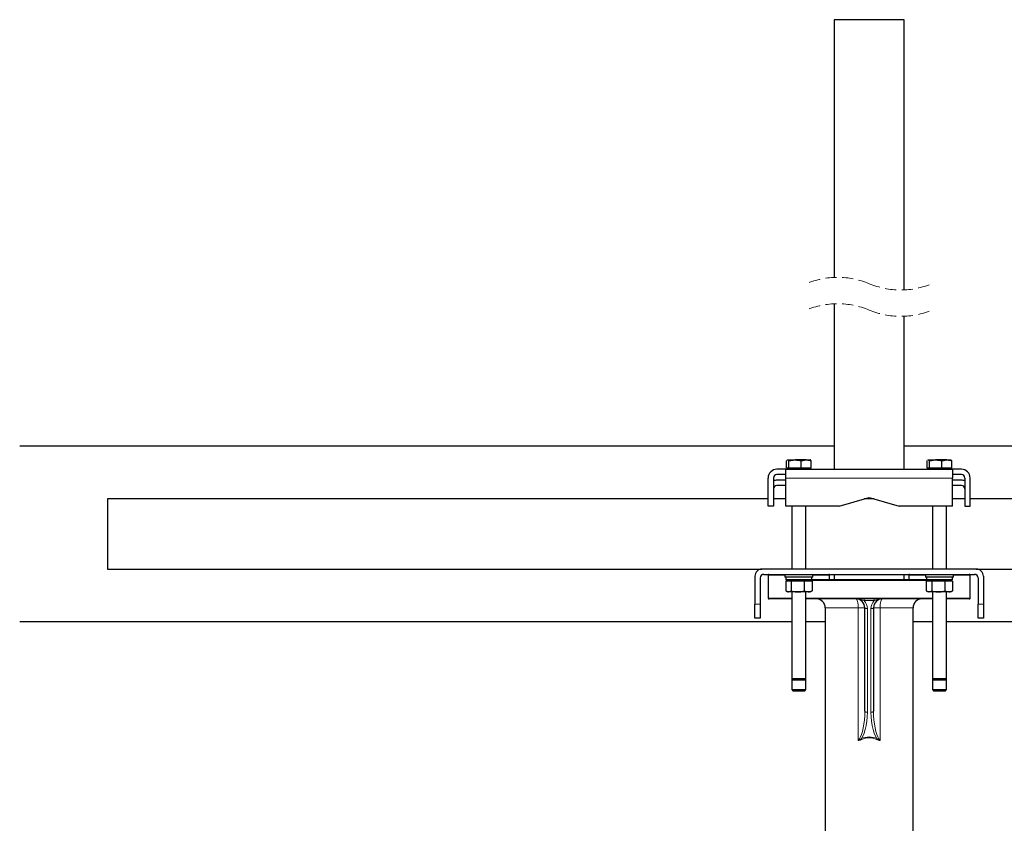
# Model space of a CAD drawing. Header units: millimetres. Extents: x 0 to 4205, y 0 to 2970.
# Tile 15 of 27: x 1862 to 2423, y 607 to 1064. Entities that reach past the tile are written whole.
import ezdxf

# ---------------------------------------------------------------- set-up
doc = ezdxf.new("R2010")
doc.units = ezdxf.units.MM
doc.header["$LTSCALE"] = 5
doc.linetypes.add('HIDDEN', pattern=[1.905, 1.27, -0.635])

msp = doc.modelspace()

# ---------------------------------------------------------------- linework, layer by layer
at = {"color": 7, "linetype": 'Continuous', "lineweight": 25}
for p, q in [((2325.650949, 1064.046829), (2325.650949, 917.310386)), ((2365.65095, 1064.046829), (2325.650949, 1064.046829)), ((2365.65095, 910.226642), (2365.65095, 1064.046829)), ((2325.650949, 902.310387), (2325.650949, 808.140386)), ((2365.65095, 808.140386), (2365.65095, 895.226651)), ((2325.650949, 821.293275), (1862.138134, 821.293275)), ((2862.138134, 821.293275), (2365.65095, 821.293275)), ((2298.584249, 808.740386), (2298.584249, 812.859829)), ((2299.150948, 813.440386), (2299.044278, 813.378798)), ((2299.048442, 813.296518), (2299.255904, 813.440386)), ((2299.255904, 813.440386), (2299.150948, 813.440386)), ((2299.255904, 813.440386), (2303.460904, 813.440386)), ((2299.927551, 812.859829), (2303.460904, 813.440386)), ((2299.927551, 808.740386), (2299.927551, 812.859829)), ((2309.855953, 813.440386), (2303.460904, 813.440386)), ((2306.994252, 812.859829), (2309.855953, 813.440386)), ((2306.994252, 808.740386), (2306.994252, 812.859829)), ((2309.855953, 813.440386), (2312.143136, 813.440386)), ((2312.257621, 813.378798), (2312.150952, 813.440386)), ((2312.71765, 808.740386), (2312.71765, 812.859829)), ((2378.584249, 808.740386), (2378.584249, 812.859829)), ((2379.150949, 813.440386), (2379.044278, 813.378798)), ((2379.048441, 813.296518), (2379.2559, 813.440386)), ((2379.2559, 813.440386), (2379.150949, 813.440386)), ((2379.2559, 813.440386), (2383.460902, 813.440386)), ((2379.927551, 812.859829), (2383.460902, 813.440386)), ((2379.927551, 808.740386), (2379.927551, 812.859829)), ((2389.855951, 813.440386), (2383.460902, 813.440386)), ((2386.994252, 812.859829), (2389.855951, 813.440386)), ((2386.994252, 808.740386), (2386.994252, 812.859829)), ((2389.855951, 813.440386), (2392.143134, 813.440386)), ((2392.257623, 813.378798), (2392.15095, 813.440386)), ((2392.71765, 808.740386), (2392.71765, 812.859829)), ((2298.150953, 808.140386), (2293.15095, 808.140386)), ((2298.150953, 808.140386), (2393.15095, 808.140386)), ((2298.150953, 803.140386), (2298.150953, 808.140386)), ((2299.255904, 808.740386), (2298.584249, 808.740386)), ((2299.150948, 808.740386), (2299.150948, 808.140386)), ((2299.927551, 808.740386), (2299.255904, 808.740386)), ((2303.460904, 808.740386), (2299.927551, 808.740386)), ((2306.994252, 808.740386), (2303.460904, 808.740386)), ((2309.855953, 808.740386), (2306.994252, 808.740386)), ((2312.71765, 808.740386), (2309.855953, 808.740386)), ((2312.150952, 808.140386), (2312.150952, 808.740386)), ((2379.2559, 808.740386), (2378.584249, 808.740386)), ((2379.150949, 808.740386), (2379.150949, 808.140386)), ((2379.927551, 808.740386), (2379.2559, 808.740386)), ((2383.460902, 808.740386), (2379.927551, 808.740386)), ((2386.994252, 808.740386), (2383.460902, 808.740386)), ((2389.855951, 808.740386), (2386.994252, 808.740386)), ((2392.71765, 808.740386), (2389.855951, 808.740386)), ((2392.15095, 808.140386), (2392.15095, 808.740386)), ((2393.15095, 808.140386), (2393.15095, 803.140386)), ((2398.150951, 808.140386), (2393.15095, 808.140386)), ((2288.150948, 787.140385), (2288.150948, 803.140386)), ((2291.150954, 803.140386), (2291.150954, 787.140385)), ((2298.150953, 805.140386), (2293.15095, 805.140386)), ((2298.150953, 801.886252), (2293.15095, 801.886252)), ((2298.150953, 787.140385), (2298.150953, 803.140386)), ((2398.150951, 805.140386), (2393.15095, 805.140386)), ((2393.15095, 787.140385), (2393.15095, 803.140386)), ((2398.150951, 801.886252), (2393.15095, 801.886252)), ((2400.150951, 803.140386), (2400.150951, 787.140385)), ((2403.15095, 787.140385), (2403.15095, 803.140386)), ((2298.150953, 798.886252), (2293.15095, 798.886252)), ((2398.150951, 798.886252), (2393.15095, 798.886252)), ((2062.138122, 791.293274), (1912.138145, 791.293274)), ((1912.138145, 791.293274), (1912.138145, 751.293272)), ((2288.150948, 791.293274), (2062.138122, 791.293274)), ((2298.150953, 791.293274), (2291.150954, 791.293274)), ((2328.650951, 787.140385), (2345.650951, 792.140386)), ((2348.531131, 791.293274), (2342.77077, 791.293274)), ((2345.650951, 792.140386), (2362.65095, 787.140385)), ((2400.150951, 791.293274), (2393.15095, 791.293274)), ((2662.138145, 791.293274), (2403.15095, 791.293274)), ((2291.150954, 787.140385), (2288.150948, 787.140385)), ((2328.650951, 787.140385), (2298.150953, 787.140385)), ((2301.650949, 787.140385), (2301.650949, 751.293272)), ((2309.65095, 751.293272), (2309.65095, 787.140385)), ((2393.15095, 787.140385), (2362.65095, 787.140385)), ((2381.650951, 787.140385), (2381.650951, 751.293272)), ((2389.65095, 751.293272), (2389.65095, 787.140385)), ((2400.150951, 787.140385), (2403.15095, 787.140385)), ((1912.138145, 751.293272), (2062.138122, 751.293272)), ((2062.138122, 751.293272), (2284.650948, 751.293272)), ((2406.650949, 751.293272), (2284.650948, 751.293272)), ((2406.650949, 751.293272), (2662.138145, 751.293272)), ((2280.650947, 747.293275), (2280.650947, 731.293277)), ((2283.650953, 746.293273), (2283.650953, 731.293277)), ((2285.65095, 748.293274), (2405.650951, 748.293274)), ((2288.150948, 747.793273), (2288.150948, 734.793276)), ((2297.650952, 748.293274), (2297.650952, 746.693273)), ((2313.650951, 746.693273), (2297.650952, 746.693273)), ((2298.250947, 746.693273), (2298.250947, 745.093275)), ((2313.050948, 745.093275), (2313.050948, 746.693273)), ((2313.650951, 746.693273), (2313.650951, 748.293274)), ((2323.150951, 745.293275), (2323.150951, 747.793273)), ((2325.650949, 748.293274), (2325.650949, 745.293275)), ((2365.65095, 745.293275), (2365.65095, 748.293274)), ((2368.15095, 747.793273), (2368.15095, 745.293275)), ((2377.65095, 748.293274), (2377.65095, 746.693273)), ((2378.752342, 746.693273), (2377.65095, 746.693273)), ((2378.250949, 746.693273), (2378.250949, 745.093275)), ((2393.650949, 746.693273), (2378.752342, 746.693273)), ((2393.05095, 745.093275), (2393.05095, 746.693273)), ((2393.650949, 746.693273), (2393.650949, 748.293274)), ((2403.15095, 734.793276), (2403.15095, 747.793273)), ((2407.650951, 746.293273), (2407.650951, 731.293277)), ((2410.65095, 747.293275), (2410.65095, 731.293277)), ((2299.729899, 744.493273), (2298.181657, 744.493273)), ((2298.181657, 744.493273), (2298.181657, 738.873833)), ((2313.050948, 745.093275), (2298.250947, 745.093275)), ((2299.150948, 745.093275), (2299.150948, 744.493273)), ((2301.27814, 744.493273), (2299.729899, 744.493273)), ((2305.012789, 744.493273), (2301.27814, 744.493273)), ((2301.27814, 744.493273), (2301.27814, 738.873833)), ((2308.747433, 744.493273), (2305.012789, 744.493273)), ((2310.93384, 744.493273), (2308.747433, 744.493273)), ((2308.747433, 744.493273), (2308.747433, 738.873833)), ((2313.120242, 744.493273), (2310.93384, 744.493273)), ((2312.150952, 744.493273), (2312.150952, 745.093275)), ((2313.050948, 745.293275), (2378.250949, 745.293275)), ((2313.120242, 744.493273), (2313.120242, 738.873833)), ((2379.729901, 744.493273), (2378.181657, 744.493273)), ((2378.181657, 744.493273), (2378.181657, 738.873833)), ((2393.05095, 745.093275), (2378.250949, 745.093275)), ((2379.150949, 745.093275), (2379.150949, 744.493273)), ((2381.278142, 744.493273), (2379.729901, 744.493273)), ((2385.012789, 744.493273), (2381.278142, 744.493273)), ((2381.278142, 744.493273), (2381.278142, 738.873833)), ((2388.747435, 744.493273), (2385.012789, 744.493273)), ((2390.93384, 744.493273), (2388.747435, 744.493273)), ((2388.747435, 744.493273), (2388.747435, 738.873833)), ((2393.120242, 744.493273), (2390.93384, 744.493273)), ((2392.15095, 744.493273), (2392.15095, 745.093275)), ((2393.120242, 744.493273), (2393.120242, 738.873833)), ((2301.650949, 734.293275), (2288.650949, 734.293275)), ((2298.181657, 738.873833), (2299.729899, 738.293276)), ((2298.474584, 738.683776), (2299.150948, 738.293276)), ((2299.729899, 738.293276), (2299.150948, 738.293276)), ((2305.012789, 738.293276), (2299.729899, 738.293276)), ((2301.650949, 738.293276), (2301.650949, 688.940384)), ((2310.93384, 738.293276), (2305.012789, 738.293276)), ((2308.747433, 738.873833), (2310.93384, 738.293276)), ((2309.65095, 688.940384), (2309.65095, 738.293276)), ((2381.650951, 734.293275), (2309.65095, 734.293275)), ((2312.150952, 738.293276), (2310.93384, 738.293276)), ((2312.150952, 738.293276), (2312.827315, 738.683776)), ((2313.120242, 738.873833), (2312.789246, 738.749713)), ((2378.181657, 738.873833), (2379.729901, 738.293276)), ((2378.474584, 738.683776), (2379.150949, 738.293276)), ((2379.729901, 738.293276), (2379.150949, 738.293276)), ((2385.012789, 738.293276), (2379.729901, 738.293276)), ((2381.650951, 738.293276), (2381.650951, 688.940384)), ((2390.93384, 738.293276), (2385.012789, 738.293276)), ((2388.747435, 738.873833), (2390.93384, 738.293276)), ((2389.65095, 688.940384), (2389.65095, 738.293276)), ((2402.650949, 734.293275), (2389.65095, 734.293275)), ((2392.15095, 738.293276), (2390.93384, 738.293276)), ((2392.15095, 738.293276), (2392.827315, 738.683776)), ((2393.120242, 738.873833), (2392.789245, 738.749713)), ((2280.650947, 723.293275), (2280.650947, 731.293277)), ((2283.650953, 731.293277), (2283.650953, 723.293275)), ((2320.65095, 729.293272), (2320.65095, 559.700348)), ((2343.150949, 670.345434), (2343.150949, 729.293272)), ((2348.15095, 729.293272), (2348.15095, 670.345434)), ((2370.65095, 504.493274), (2370.65095, 729.293272)), ((2407.650951, 723.293275), (2407.650951, 731.293277)), ((2410.65095, 731.293277), (2410.65095, 723.293275)), ((2283.650953, 723.293275), (2280.650947, 723.293275)), ((2410.65095, 723.293275), (2407.650951, 723.293275)), ((2301.650949, 721.293271), (1862.138134, 721.293271)), ((2320.65095, 721.293271), (2309.65095, 721.293271)), ((2381.650951, 721.293271), (2370.65095, 721.293271)), ((2862.138134, 721.293271), (2389.65095, 721.293271)), ((2301.650949, 688.940384), (2301.650949, 682.686255)), ((2301.650949, 688.940384), (2302.450951, 688.140385)), ((2301.650949, 688.940384), (2309.65095, 688.940384)), ((2308.850952, 688.140385), (2302.450951, 688.140385)), ((2308.850952, 688.140385), (2309.65095, 688.940384)), ((2309.65095, 682.686255), (2309.65095, 688.940384)), ((2381.650951, 688.940384), (2381.650951, 682.686255)), ((2381.650951, 688.940384), (2382.450949, 688.140385)), ((2381.650951, 688.940384), (2389.65095, 688.940384)), ((2388.85095, 688.140385), (2382.450949, 688.140385)), ((2388.85095, 688.140385), (2389.65095, 688.940384)), ((2389.65095, 682.686255), (2389.65095, 688.940384)), ((2301.650949, 682.686255), (2302.450951, 681.886249)), ((2301.650949, 682.686255), (2309.65095, 682.686255)), ((2308.850952, 681.886249), (2302.450951, 681.886249)), ((2308.850952, 681.886249), (2309.65095, 682.686255)), ((2381.650951, 682.686255), (2382.450949, 681.886249)), ((2381.650951, 682.686255), (2389.65095, 682.686255)), ((2388.85095, 681.886249), (2382.450949, 681.886249)), ((2388.85095, 681.886249), (2389.65095, 682.686255))]:
    msp.add_line(p, q, dxfattribs=at)
at = {"color": 8, "linetype": 'Continuous', "lineweight": 18}
for p, q in [((2393.15095, 803.140386), (2298.150953, 803.140386)), ((2297.650952, 747.793273), (2288.150948, 747.793273)), ((2323.150951, 747.793273), (2313.650951, 747.793273)), ((2377.65095, 747.793273), (2368.15095, 747.793273)), ((2403.15095, 747.793273), (2393.650949, 747.793273)), ((2379.150949, 744.793274), (2312.150952, 744.793274)), ((2288.150948, 734.793276), (2301.650949, 734.793276)), ((2309.65095, 734.793276), (2381.650951, 734.793276)), ((2342.775691, 733.327009), (2342.775691, 734.293275)), ((2348.52621, 733.327009), (2348.52621, 734.293275)), ((2389.65095, 734.793276), (2403.15095, 734.793276)), ((2280.650947, 731.293277), (2283.650953, 731.293277)), ((2339.400951, 729.293272), (2320.65095, 729.293272)), ((2339.400951, 729.293272), (2343.150949, 729.293272)), ((2339.400951, 653.815576), (2339.400951, 729.293272)), ((2348.52621, 733.327009), (2342.775691, 733.327009)), ((2344.65095, 728.759543), (2344.65095, 669.811704)), ((2346.65095, 669.811704), (2346.65095, 728.759543)), ((2351.90095, 729.293272), (2348.15095, 729.293272)), ((2351.90095, 729.293272), (2351.90095, 653.815576)), ((2370.65095, 729.293272), (2351.90095, 729.293272)), ((2407.650951, 731.293277), (2410.65095, 731.293277))]:
    msp.add_line(p, q, dxfattribs=at)
at = {"color": 8, "linetype": 'Continuous', "lineweight": 18, "flags": 128}
for points in [[(2339.400951, 729.293272), (2339.376932, 730.268725), (2339.3058, 731.206693), (2339.190288, 732.071125), (2339.034833, 732.828811), (2338.845413, 733.450622), (2338.629304, 733.91267), (2338.394813, 734.1972), (2338.15095, 734.293275)], [(2351.90095, 729.293272), (2351.924968, 730.268725), (2351.996101, 731.206693), (2352.111613, 732.071125), (2352.267066, 732.828811), (2352.456487, 733.450622), (2352.672596, 733.91267), (2352.907087, 734.1972), (2353.15095, 734.293275)], [(2344.65095, 728.759543), (2344.358314, 728.769795), (2344.076924, 728.800171), (2343.817595, 728.849486), (2343.590289, 728.915863), (2343.403746, 728.996747), (2343.265131, 729.089022), (2343.179772, 729.189151), (2343.150949, 729.293272)], [(2346.65095, 728.759543), (2346.943585, 728.769795), (2347.224975, 728.800171), (2347.484306, 728.849486), (2347.71161, 728.915863), (2347.898155, 728.996747), (2348.036769, 729.089022), (2348.122128, 729.189151), (2348.15095, 729.293272)], [(2339.400951, 653.815576), (2340.094069, 654.615395), (2340.745583, 655.752011), (2341.341544, 657.20109), (2341.869187, 658.931606), (2342.31722, 660.906502), (2342.676045, 663.083517), (2342.937982, 665.41601), (2343.09742, 667.854049), (2343.150949, 670.345434)], [(2344.65095, 669.811704), (2344.574262, 667.197012), (2344.346007, 664.644011), (2343.971571, 662.212946), (2343.459789, 659.961187), (2342.822738, 657.941871), (2342.07545, 656.202637), (2341.235559, 654.784524)], [(2343.150949, 670.345434), (2343.179772, 670.241304), (2343.265131, 670.141183), (2343.403746, 670.048915), (2343.590289, 669.968032), (2343.817595, 669.901647), (2344.076924, 669.852324), (2344.358314, 669.821956), (2344.65095, 669.811704)], [(2348.15095, 670.345434), (2348.122128, 670.241304), (2348.036769, 670.141183), (2347.898155, 670.048915), (2347.71161, 669.968032), (2347.484306, 669.901647), (2347.224975, 669.852324), (2346.943585, 669.821956), (2346.65095, 669.811704)], [(2350.066341, 654.784524), (2349.226449, 656.202637), (2348.479161, 657.941871), (2347.84211, 659.961187), (2347.330329, 662.212946), (2346.955894, 664.644011), (2346.727639, 667.197012), (2346.65095, 669.811704)], [(2348.15095, 670.345434), (2348.204479, 667.854049), (2348.363918, 665.41601), (2348.625856, 663.083517), (2348.984681, 660.906502), (2349.432712, 658.931606), (2349.960357, 657.20109), (2350.556316, 655.752011), (2351.207831, 654.615395), (2351.90095, 653.815576)]]:
    msp.add_lwpolyline(points, dxfattribs=at)
at = {"color": 7, "linetype": 'HIDDEN', "lineweight": 18}
for centre, start, end in [((2327.71345, 870.718519), 67.38013505, 112.61986495), ((2363.58845, 956.818519), 247.38013505, 292.61986495), ((2327.71345, 855.718519), 67.38013505, 112.61986495), ((2363.58845, 941.818519), 247.38013505, 292.61986495)]:
    msp.add_arc(centre, 46.6375, start, end, dxfattribs=at)
at = {"color": 7, "linetype": 'Continuous', "lineweight": 25}
for centre, radius, start, end in [((2293.150956, 803.140377), 5.000009, 90.00006965, 179.99989967), ((2398.150947, 803.140383), 5.000002, 0.00002746, 89.99996054), ((2293.150942, 803.140398), 1.999988, 89.99976146, 180.00033692), ((2293.150946, 796.886291), 4.999961, 89.99994842, 113.57827233), ((2398.15095, 803.140385), 2.000001, 0.00002745, 89.99998089), ((2398.150941, 796.886206), 5.000046, 66.42192932, 89.99989262), ((2293.150942, 796.886264), 1.999988, 89.99976502, 180.00032836), ((2398.15095, 796.886251), 2.000001, 0.00003601, 89.99997733), ((2284.650945, 747.293275), 3.999997, 89.99995435, 179.99999229), ((2406.650953, 747.293275), 3.999997, 0.00000771, 90.00004565), ((2285.650943, 746.293285), 1.999989, 89.9997878, 180.00031893), ((2288.650948, 747.793273), 0.5, 89.99993872, 180.00006128), ((2322.650951, 747.793273), 0.5, 359.99993872, 90.00006128), ((2368.650947, 747.793276), 0.499997, 89.99968107, 180.00042565), ((2402.650956, 747.79328), 0.499994, 359.99920999, 90.00079001), ((2405.650949, 746.293272), 2.000002, 0.00004545, 89.99995455), ((2288.650954, 734.793282), 0.500007, 180.00066747, 269.99933253), ((2315.650952, 729.293277), 4.999998, 359.99995123, 90.00000608), ((2338.150949, 729.293275), 5, 359.99997044, 89.99998687), ((2353.150953, 729.293272), 5.000003, 90.00003672, 179.99999529), ((2375.650947, 729.293278), 4.999997, 89.99996502, 180.00006699), ((2402.650949, 734.793276), 0.5, 269.99993872, 0.00006128)]:
    msp.add_arc(centre, radius, start, end, dxfattribs=at)
at = {"color": 8, "linetype": 'Continuous', "lineweight": 18}
for centre, radius, start, end in [((2338.150948, 728.75954), 6.500002, 0.00002479, 44.64301504), ((2353.150949, 728.75954), 6.499999, 135.35696404, 179.99997613), ((2345.65095, 645.182401), 10.568653, 65.30537931, 114.69462069), ((2332.781912, 650.500581), 9.477148, 23.31033369, 26.87391795), ((2345.65095, 645.749469), 9.466975, 63.89616016, 116.10383984), ((2358.519271, 650.500917), 9.476356, 153.12593317, 156.68981519)]:
    msp.add_arc(centre, radius, start, end, dxfattribs=at)
at = {"color": 7, "linetype": 'Continuous', "lineweight": 25}
for points, knots in [([(2298.584249, 812.859829), (2298.623333, 812.942031), (2298.667737, 813.035423), (2298.750867, 813.090473), (2298.760828, 813.097069)], [0, 0, 0, 0, 0.8801821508, 1, 1, 1, 1]), ([(2299.255904, 813.440386), (2299.312284, 813.430583), (2299.616925, 813.377618), (2299.788076, 813.092324), (2299.927551, 812.859829)], [0, 0, 0, 0, 0.1850709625, 1, 1, 1, 1]), ([(2303.460904, 813.440386), (2303.544686, 813.439804), (2304.739811, 813.431502), (2305.907978, 813.135283), (2306.994252, 812.859829)], [0, 0, 0, 0, 0.07010351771, 1, 1, 1, 1]), ([(2309.855953, 813.440386), (2309.923827, 813.439797), (2310.899047, 813.43133), (2311.841132, 813.135277), (2312.71765, 812.859829)], [0, 0, 0, 0, 0.0695982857, 1, 1, 1, 1]), ([(2312.71765, 812.859829), (2312.578175, 813.092324), (2312.407023, 813.37762), (2312.10238, 813.430584), (2312.045999, 813.440386)], [0, 0, 0, 0, 0.8149257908, 1, 1, 1, 1]), ([(2378.584249, 812.859829), (2378.623332, 812.942032), (2378.667736, 813.035426), (2378.750868, 813.090473), (2378.76083, 813.097069)], [0, 0, 0, 0, 0.8801776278, 1, 1, 1, 1]), ([(2379.2559, 813.440386), (2379.312281, 813.430584), (2379.616923, 813.377619), (2379.788075, 813.092324), (2379.927551, 812.859829)], [0, 0, 0, 0, 0.1850723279, 1, 1, 1, 1]), ([(2383.460902, 813.440386), (2383.544685, 813.439804), (2384.739811, 813.431502), (2385.907978, 813.135283), (2386.994252, 812.859829)], [0, 0, 0, 0, 0.070104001, 1, 1, 1, 1]), ([(2389.855951, 813.440386), (2389.923826, 813.439797), (2390.899047, 813.43133), (2391.841133, 813.135277), (2392.71765, 812.859829)], [0, 0, 0, 0, 0.0695995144, 1, 1, 1, 1]), ([(2392.71765, 812.859829), (2392.578174, 813.092324), (2392.407022, 813.377619), (2392.10238, 813.430584), (2392.045999, 813.440386)], [0, 0, 0, 0, 0.8149276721, 1, 1, 1, 1]), ([(2299.729899, 738.293276), (2299.766679, 738.29391), (2300.321054, 738.30347), (2300.816016, 738.598436), (2301.27814, 738.873833)], [0, 0, 0, 0, 0.0663450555, 1, 1, 1, 1]), ([(2301.27814, 738.873833), (2301.591661, 738.786192), (2302.808755, 738.445971), (2304.073694, 738.358336), (2305.012789, 738.293276)], [0, 0, 0, 0, 0.25759717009, 1, 1, 1, 1]), ([(2305.012789, 738.293276), (2305.352379, 738.301895), (2306.616679, 738.333984), (2307.847333, 738.645783), (2308.747433, 738.873833)], [0, 0, 0, 0, 0.2685999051, 1, 1, 1, 1]), ([(2310.93384, 738.293276), (2310.985723, 738.293879), (2311.742189, 738.302672), (2312.455684, 738.598394), (2313.120242, 738.873833)], [0, 0, 0, 0, 0.0685869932, 1, 1, 1, 1]), ([(2379.729901, 738.293276), (2379.76668, 738.29391), (2380.321055, 738.303471), (2380.816018, 738.598436), (2381.278142, 738.873833)], [0, 0, 0, 0, 0.0663439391, 1, 1, 1, 1]), ([(2381.278142, 738.873833), (2381.591662, 738.786192), (2382.808756, 738.44597), (2384.073694, 738.358336), (2385.012789, 738.293276)], [0, 0, 0, 0, 0.2575968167, 1, 1, 1, 1]), ([(2385.012789, 738.293276), (2385.35238, 738.301895), (2386.61668, 738.333984), (2387.847335, 738.645783), (2388.747435, 738.873833)], [0, 0, 0, 0, 0.2686002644, 1, 1, 1, 1]), ([(2390.93384, 738.293276), (2390.985723, 738.293879), (2391.742189, 738.302672), (2392.455684, 738.598394), (2393.120242, 738.873833)], [0, 0, 0, 0, 0.0685869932, 1, 1, 1, 1])]:
    msp.add_open_spline(points, degree=3, knots=knots, dxfattribs=at)
at = {"color": 8, "linetype": 'Continuous', "lineweight": 18}
for points, knots in [([(2342.775691, 733.327009), (2342.287142, 733.480901), (2341.091183, 733.857626), (2339.609126, 734.209292), (2338.546814, 734.288785), (2338.220855, 734.29322), (2338.155516, 734.293272), (2338.15095, 734.293275)], [0, 0, 0, 0, 0.3242468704, 0.7937497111, 0.9586584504, 0.9971113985, 1, 1, 1, 1]), ([(2348.52621, 733.327009), (2349.014758, 733.480902), (2350.210717, 733.857627), (2351.692774, 734.209292), (2352.755085, 734.288785), (2353.081045, 734.29322), (2353.146384, 734.293272), (2353.15095, 734.293275)], [0, 0, 0, 0, 0.3242465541, 0.7937496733, 0.9586584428, 0.9971112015, 1, 1, 1, 1]), ([(2339.400951, 653.815576), (2339.406177, 653.817042), (2339.442513, 653.827239), (2339.594605, 653.872387), (2340.245928, 654.102492), (2340.790949, 654.478108), (2341.235559, 654.784524)], [0, 0, 0, 0, 0.00781901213, 0.05436700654, 0.22858359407, 1, 1, 1, 1]), ([(2341.485487, 654.250794), (2340.953123, 654.045144), (2340.308654, 653.796189), (2339.594007, 653.798027), (2339.44084, 653.811211), (2339.405486, 653.815079), (2339.400951, 653.815576)], [0, 0, 0, 0, 0.78496383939, 0.95026195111, 0.99361963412, 1, 1, 1, 1]), ([(2351.90095, 653.815576), (2351.896414, 653.815079), (2351.832187, 653.808052), (2351.586179, 653.791587), (2350.869281, 653.833512), (2350.257505, 654.075976), (2349.816413, 654.250794)], [0, 0, 0, 0, 0.00636832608, 0.09017762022, 0.34401455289, 1, 1, 1, 1]), ([(2351.90095, 653.815576), (2351.895724, 653.817042), (2351.830227, 653.83542), (2351.59112, 653.909489), (2350.948019, 654.166391), (2350.432178, 654.52804), (2350.066341, 654.784524)], [0, 0, 0, 0, 0.0078116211, 0.0978940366, 0.3602225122, 1, 1, 1, 1])]:
    msp.add_open_spline(points, degree=3, knots=knots, dxfattribs=at)

doc.saveas('drawing.dxf')
